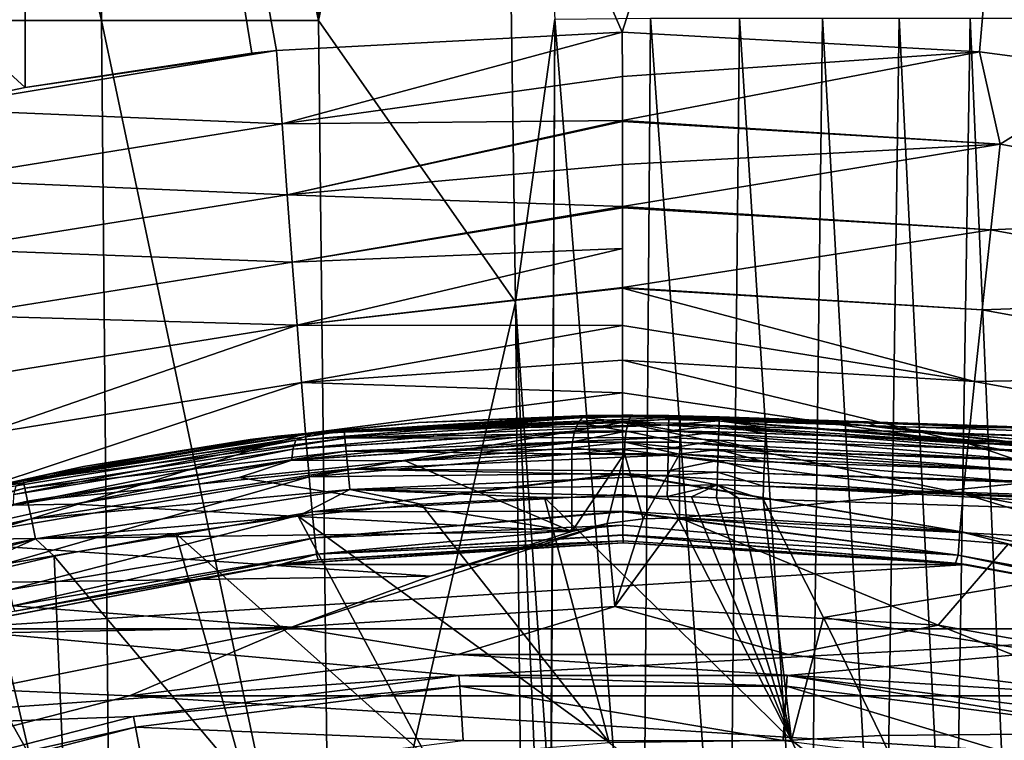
# Model space of a CAD drawing. Header units: metres. Extents: x -59 to 113, y -107 to 107.
# Tile 101 of 192: x -4.73 to 2.99, y 19.95 to 25.6. Entities that reach past the tile are written whole.
import ezdxf

# ---------------------------------------------------------------- set-up
doc = ezdxf.new("R2010")
doc.units = ezdxf.units.M
doc.layers.add('solid_20_382_333_XXX', color=7, linetype='CONTINUOUS')

msp = doc.modelspace()

# ---------------------------------------------------------------- linework, layer by layer
at = {"layer": 'solid_20_382_333_XXX'}
for points in [[(-0.006124, 25.504524, -23.097733), (3.885419, 37.783215, -23.08301), (-4.679873, 36.222816, -23.078236)], [(-0.006124, 25.504524, -23.097733), (2.795338, 25.351046, -23.102528), (3.885419, 37.783215, -23.08301)], [(2.795338, 25.351046, -23.102528), (3.885158, 25.207623, -23.105017), (3.885419, 37.783215, -23.08301)], [(-4.689609, 25.069769, -23.094534), (-4.679873, 36.222816, -23.078236), (-13.61992, 33.223408, -23.091557)], [(-2.913633, 25.339624, -23.09507), (-4.679873, 36.222816, -23.078236), (-4.689609, 25.069769, -23.094534)], [(-2.718215, 25.361317, -23.095179), (-0.006124, 25.504524, -23.097733), (-4.679873, 36.222816, -23.078236)], [(-2.913633, 25.339624, -23.09507), (-2.718215, 25.361317, -23.095179), (-4.679873, 36.222816, -23.078236)], [(-6.054699, 34.1292, -61.37952), (-4.19104, 34.1292, -61.375511), (-4.090511, 25.596918, -61.538254)], [(-5.993107, 25.596918, -61.541092), (-6.054699, 34.1292, -61.37952), (-4.090511, 25.596918, -61.538254)], [(-4.19104, 34.1292, -61.375511), (-2.509917, 34.1292, -61.360817), (-2.388498, 25.596918, -61.526466)], [(-4.090511, 25.596918, -61.538254), (-4.19104, 34.1292, -61.375511), (-2.388498, 25.596918, -61.526466)], [(-2.388498, 25.596918, -61.526466), (-2.509917, 34.1292, -61.360817), (-0.971722, 32.234119, -61.370289)], [(-5.493657, 24.904581, -23.094545), (-4.689609, 25.069769, -23.094534), (-13.61992, 33.223408, -23.091557)], [(-2.388498, 25.596918, -61.526466), (-0.971722, 32.234119, -61.370289), (-0.844589, 23.385988, -61.535786)], [(-0.534633, 25.6078, -61.488899), (-0.844589, 23.385988, -61.535786), (-0.971722, 32.234119, -61.370289)], [(-5.993107, 25.596918, -61.541092), (-4.090511, 25.596918, -61.538254), (-4.012075, 17.064625, -61.655029)], [(-5.94505, 17.064625, -61.656952), (-5.993107, 25.596918, -61.541092), (-4.012075, 17.064625, -61.655029)], [(-4.090511, 25.596918, -61.538254), (-2.388498, 25.596918, -61.526466), (-2.293761, 17.064625, -61.645512)], [(-4.012075, 17.064625, -61.655029), (-4.090511, 25.596918, -61.538254), (-2.293761, 17.064625, -61.645512)], [(-2.293761, 17.064625, -61.645512), (-2.388498, 25.596918, -61.526466), (-0.844589, 23.385988, -61.535786)], [(-0.534633, 25.6078, -61.488899), (-0.564685, 19.311172, -61.588657), (-0.844589, 23.385988, -61.535786)], [(-0.534633, 25.6078, -61.488899), (-0.579632, 17.052776, -61.617783), (-0.564685, 19.311172, -61.588657)], [(0.148682, 17.073263, -61.593544), (-0.579632, 17.052776, -61.617783), (-0.534633, 25.6078, -61.488899)], [(0.148682, 17.073263, -61.593544), (-0.534633, 25.6078, -61.488899), (0.215782, 25.614161, -61.458061)], [(0.826989, 17.073263, -61.559593), (0.148682, 17.073263, -61.593544), (0.215782, 25.614161, -61.458061)], [(0.826989, 17.073263, -61.559593), (0.215782, 25.614161, -61.458061), (0.914446, 25.614161, -61.415173)], [(1.457936, 17.073263, -61.513447), (0.826989, 17.073263, -61.559593), (0.914446, 25.614161, -61.415173)], [(1.457936, 17.073263, -61.513447), (0.914446, 25.614161, -61.415173), (1.56368, 25.614161, -61.357559)], [(2.043832, 17.073263, -61.452869), (1.457936, 17.073263, -61.513447), (1.56368, 25.614161, -61.357559)], [(2.043832, 17.073263, -61.452869), (1.56368, 25.614161, -61.357559), (2.165727, 25.614161, -61.282665)], [(2.586979, 17.073263, -61.375618), (2.043832, 17.073263, -61.452869), (2.165727, 25.614161, -61.282665)], [(2.586979, 17.073263, -61.375618), (2.165727, 25.614161, -61.282665), (2.722809, 25.614161, -61.187805)], [(3.089518, 17.073263, -61.278923), (2.586979, 17.073263, -61.375618), (2.722809, 25.614161, -61.187805)], [(3.089518, 17.073263, -61.278923), (2.722809, 25.614161, -61.187805), (3.237023, 25.614161, -61.069542)], [(-2.675558, 24.784817, -23.048542), (-0.006124, 25.504524, -23.097733), (-2.718215, 25.361317, -23.095179)], [(-2.675558, 24.784817, -23.048542), (-0.005861, 25.157211, -23.082867), (-0.006124, 25.504524, -23.097733)], [(-0.005861, 25.157211, -23.082867), (2.795338, 25.351046, -23.102528), (-0.006124, 25.504524, -23.097733)], [(-2.718215, 25.361317, -23.095179), (-4.689609, 25.069769, -23.094534), (-5.493657, 24.904581, -23.094545)], [(-2.675558, 24.784817, -23.048542), (-2.718215, 25.361317, -23.095179), (-5.493657, 24.904581, -23.094545)], [(-2.913633, 25.339624, -23.09507), (-4.689609, 25.069769, -23.094534), (-2.718215, 25.361317, -23.095179)], [(-0.005861, 25.157211, -23.082867), (-0.00562, 24.811142, -23.03784), (2.795338, 25.351046, -23.102528)], [(-0.00562, 24.811142, -23.03784), (2.959443, 24.625793, -23.040888), (2.795338, 25.351046, -23.102528)], [(2.959443, 24.625793, -23.040888), (3.885158, 25.207623, -23.105017), (2.795338, 25.351046, -23.102528)], [(2.959443, 24.625793, -23.040888), (5.908751, 24.089352, -23.048618), (3.885158, 25.207623, -23.105017)], [(-2.675558, 24.784817, -23.048542), (-0.00562, 24.811142, -23.03784), (-0.005861, 25.157211, -23.082867)], [(-5.39916, 24.34726, -23.04464), (-2.675558, 24.784817, -23.048542), (-5.493657, 24.904581, -23.094545)], [(-2.675558, 24.784817, -23.048542), (-2.634527, 24.228567, -22.923923), (-0.00562, 24.811142, -23.03784)], [(-2.634527, 24.228567, -22.923923), (-0.005614, 24.802689, -23.036352), (-0.00562, 24.811142, -23.03784)], [(-2.634527, 24.228567, -22.923923), (-0.005388, 24.465597, -22.961456), (-0.005614, 24.802689, -23.036352)], [(-0.00562, 24.811142, -23.03784), (-0.005614, 24.802689, -23.036352), (2.959443, 24.625793, -23.040888)], [(-0.005388, 24.465597, -22.961456), (2.959443, 24.625793, -23.040888), (-0.005614, 24.802689, -23.036352)], [(-5.39916, 24.34726, -23.04464), (-2.634527, 24.228567, -22.923923), (-2.675558, 24.784817, -23.048542)], [(-0.005388, 24.465597, -22.961456), (-0.005164, 24.13628, -22.857571), (2.959443, 24.625793, -23.040888)], [(-0.005164, 24.13628, -22.857571), (2.88506, 23.953459, -22.857639), (2.959443, 24.625793, -23.040888)], [(2.88506, 23.953459, -22.857639), (5.908751, 24.089352, -23.048618), (2.959443, 24.625793, -23.040888)], [(-2.634527, 24.228567, -22.923923), (-0.005164, 24.13628, -22.857571), (-0.005388, 24.465597, -22.961456)], [(-5.39916, 24.34726, -23.04464), (-5.306283, 23.80349, -22.922575), (-2.634527, 24.228567, -22.923923)], [(-5.306283, 23.80349, -22.922575), (-2.594856, 23.700205, -22.72533), (-2.634527, 24.228567, -22.923923)], [(-2.634527, 24.228567, -22.923923), (-2.594856, 23.700205, -22.72533), (-0.005164, 24.13628, -22.857571)], [(-2.594856, 23.700205, -22.72533), (-0.005157, 24.125824, -22.853748), (-0.005164, 24.13628, -22.857571)], [(-2.594856, 23.700205, -22.72533), (-0.004924, 23.80821, -22.721285), (-0.005157, 24.125824, -22.853748)], [(-0.005164, 24.13628, -22.857571), (-0.005157, 24.125824, -22.853748), (2.88506, 23.953459, -22.857639)], [(-0.004673, 23.502363, -22.56144), (2.88506, 23.953459, -22.857639), (-0.005157, 24.125824, -22.853748)], [(-0.004924, 23.80821, -22.721285), (-0.004673, 23.502363, -22.56144), (-0.005157, 24.125824, -22.853748)], [(2.88506, 23.953459, -22.857639), (5.754511, 23.430979, -22.865164), (5.908751, 24.089352, -23.048618)], [(-0.004673, 23.502363, -22.56144), (2.817124, 23.327629, -22.56312), (2.88506, 23.953459, -22.857639)], [(2.817124, 23.327629, -22.56312), (5.754511, 23.430979, -22.865164), (2.88506, 23.953459, -22.857639)], [(-5.306283, 23.80349, -22.922575), (-5.2147, 23.282703, -22.729418), (-2.594856, 23.700205, -22.72533)], [(-2.594856, 23.700205, -22.72533), (-2.557159, 23.207306, -22.456768), (-0.004924, 23.80821, -22.721285)], [(-2.557159, 23.207306, -22.456768), (-0.004673, 23.502363, -22.56144), (-0.004924, 23.80821, -22.721285)], [(-5.2147, 23.282703, -22.729418), (-2.557159, 23.207306, -22.456768), (-2.594856, 23.700205, -22.72533)], [(-2.557159, 23.207306, -22.456768), (-0.004667, 23.496553, -22.558069), (-0.004673, 23.502363, -22.56144)], [(-2.557159, 23.207306, -22.456768), (-0.004388, 23.204346, -22.370882), (-0.004667, 23.496553, -22.558069)], [(-0.004673, 23.502363, -22.56144), (-0.004667, 23.496553, -22.558069), (2.817124, 23.327629, -22.56312)], [(2.757377, 22.764013, -22.167198), (2.817124, 23.327629, -22.56312), (-0.004667, 23.496553, -22.558069)], [(-0.004388, 23.204346, -22.370882), (2.757377, 22.764013, -22.167198), (-0.004667, 23.496553, -22.558069)], [(2.817124, 23.327629, -22.56312), (5.612467, 22.817968, -22.570528), (5.754511, 23.430979, -22.865164)], [(-2.293761, 17.064625, -61.645512), (-0.844589, 23.385988, -61.535786), (-0.749808, 14.537844, -61.649658)], [(-0.579632, 17.052776, -61.617783), (-0.749808, 14.537844, -61.649658), (-0.844589, 23.385988, -61.535786)], [(-0.564685, 19.311172, -61.588657), (-0.579632, 17.052776, -61.617783), (-0.844589, 23.385988, -61.535786)], [(2.757377, 22.764013, -22.167198), (5.612467, 22.817968, -22.570528), (2.817124, 23.327629, -22.56312)], [(-5.2147, 23.282703, -22.729418), (-5.126668, 22.793747, -22.46624), (-2.557159, 23.207306, -22.456768)], [(-5.126668, 22.793747, -22.46624), (-5.044452, 22.345484, -22.134493), (-2.557159, 23.207306, -22.456768)], [(-5.044452, 22.345484, -22.134493), (-2.522057, 22.757456, -22.122404), (-2.557159, 23.207306, -22.456768)], [(-2.557159, 23.207306, -22.456768), (-2.522057, 22.757456, -22.122404), (-0.004388, 23.204346, -22.370882)], [(-2.522057, 22.757456, -22.122404), (-0.00408, 22.931005, -22.160555), (-0.004388, 23.204346, -22.370882)], [(-0.004388, 23.204346, -22.370882), (-0.00408, 22.931005, -22.160555), (2.757377, 22.764013, -22.167198)], [(-2.522057, 22.757456, -22.122404), (-0.003744, 22.676476, -21.927448), (-0.00408, 22.931005, -22.160555)], [(2.707492, 22.278214, -21.679853), (2.757377, 22.764013, -22.167198), (-0.00408, 22.931005, -22.160555)], [(-0.003744, 22.676476, -21.927448), (2.707492, 22.278214, -21.679853), (-0.00408, 22.931005, -22.160555)], [(2.757377, 22.764013, -22.167198), (5.486201, 22.265699, -22.174566), (5.612467, 22.817968, -22.570528)], [(-5.044452, 22.345484, -22.134493), (-4.970422, 21.946953, -21.739552), (-2.522057, 22.757456, -22.122404)], [(-4.970422, 21.946953, -21.739552), (-2.490198, 22.358332, -21.727995), (-2.522057, 22.757456, -22.122404)], [(-2.522057, 22.757456, -22.122404), (-2.490198, 22.358332, -21.727995), (-0.003744, 22.676476, -21.927448)], [(2.707492, 22.278214, -21.679853), (5.486201, 22.265699, -22.174566), (2.757377, 22.764013, -22.167198)], [(-2.490198, 22.358332, -21.727995), (-0.003386, 22.442812, -21.673443), (-0.003744, 22.676476, -21.927448)], [(-0.003744, 22.676476, -21.927448), (-0.003386, 22.442812, -21.673443), (2.707492, 22.278214, -21.679853)], [(-1.605601, 22.442638, 5.069663), (-2.7112, 22.336056, 30.393312), (0, 22.5, 30.397898)], [(-2.18731, 22.378708, 30.536478), (0, 22.5, 30.397898), (-2.7112, 22.336056, 30.393312)], [(-2.566628, 22.304379, 5.33454), (-0.315792, 22.484623, 4.379539), (-0.317674, 22.483181, 4.375464)], [(-2.423868, 22.359089, 5.36265), (-0.315792, 22.484623, 4.379539), (-2.566628, 22.304379, 5.33454)], [(-2.566628, 22.304379, 5.33454), (-0.317674, 22.483181, 4.375464), (-0.3516, 22.441776, 4.30161)], [(-2.423868, 22.359089, 5.36265), (-0.278779, 22.498272, 4.459277), (-0.2985, 22.494358, 4.416881)], [(-2.423868, 22.359089, 5.36265), (-1.605601, 22.442638, 5.069663), (-0.278779, 22.498272, 4.459277)], [(-2.423868, 22.359089, 5.36265), (-0.2985, 22.494358, 4.416881), (-0.315792, 22.484623, 4.379539)], [(-2.18731, 22.378708, 30.536478), (0.358425, 22.483322, 30.538372), (0, 22.5, 30.397898)], [(0.358005, 22.467249, 30.602358), (0.358425, 22.483322, 30.538372), (-2.18731, 22.378708, 30.536478)], [(-1.605601, 22.442638, 5.069663), (0, 22.5, 30.397898), (-0.278779, 22.498272, 4.459277)], [(0.038648, 22.444105, 4.170012), (-0.3516, 22.441776, 4.30161), (-0.317674, 22.483181, 4.375464)], [(0.057448, 22.486685, 4.254189), (-0.317674, 22.483181, 4.375464), (-0.315792, 22.484623, 4.379539)], [(0.057448, 22.486685, 4.254189), (0.038648, 22.444105, 4.170012), (-0.317674, 22.483181, 4.375464)], [(0.057448, 22.486685, 4.254189), (-0.315792, 22.484623, 4.379539), (-0.2985, 22.494358, 4.416881)], [(-0.2985, 22.494358, 4.416881), (-0.278779, 22.498272, 4.459277), (-0.141623, 22.499554, 4.403148)], [(0.057448, 22.486685, 4.254189), (-0.2985, 22.494358, 4.416881), (-0.141623, 22.499554, 4.403148)], [(-0.278779, 22.498272, 4.459277), (0, 22.5, 30.397898), (-0.141623, 22.499554, 4.403148)], [(-0.141623, 22.499554, 4.403148), (0, 22.5, 17.378027), (0, 22.5, 4.358839)], [(0.057448, 22.486685, 4.254189), (-0.141623, 22.499554, 4.403148), (0, 22.5, 4.358839)], [(-0.141623, 22.499554, 4.403148), (0, 22.5, 30.397898), (0, 22.5, 17.378027)], [(0.184615, 22.499243, 30.397831), (0.076457, 22.49987, 4.340293), (0, 22.5, 4.358839)], [(0.057448, 22.486685, 4.254189), (0, 22.5, 4.358839), (0.076457, 22.49987, 4.340293)], [(0, 22.5, 17.378027), (0.184615, 22.499243, 30.397831), (0, 22.5, 4.358839)], [(0, 22.5, 17.378027), (0, 22.5, 30.397898), (0.184615, 22.499243, 30.397831)], [(0.358425, 22.483322, 30.538372), (0.184615, 22.499243, 30.397831), (0, 22.5, 30.397898)], [(0.449088, 22.480831, 4.207295), (0.038648, 22.444105, 4.170012), (0.057448, 22.486685, 4.254189)], [(0.449088, 22.480831, 4.207295), (0.448236, 22.438173, 4.123588), (0.038648, 22.444105, 4.170012)], [(0.449307, 22.491827, 4.253115), (0.057448, 22.486685, 4.254189), (0.076457, 22.49987, 4.340293)], [(0.449307, 22.491827, 4.253115), (0.449088, 22.480831, 4.207295), (0.057448, 22.486685, 4.254189)], [(0.184615, 22.499243, 30.397831), (0.222773, 22.498898, 4.314768), (0.076457, 22.49987, 4.340293)], [(0.449307, 22.491827, 4.253115), (0.076457, 22.49987, 4.340293), (0.222773, 22.498898, 4.314768)], [(0.184615, 22.499243, 30.397831), (0.359003, 22.497135, 30.399038), (0.222773, 22.498898, 4.314768)], [(0.358425, 22.483322, 30.538372), (0.359003, 22.497135, 30.399038), (0.184615, 22.499243, 30.397831)], [(0.359003, 22.497135, 30.399038), (0.44944, 22.49551, 4.3), (0.222773, 22.498898, 4.314768)], [(0.449307, 22.491827, 4.253115), (0.222773, 22.498898, 4.314768), (0.44944, 22.49551, 4.3)], [(0.755741, 22.479706, 30.503687), (0.358425, 22.483322, 30.538372), (0.358005, 22.467249, 30.602358)], [(0.754754, 22.457056, 30.60446), (0.755741, 22.479706, 30.503687), (0.358005, 22.467249, 30.602358)], [(0.358425, 22.483322, 30.538372), (0.548574, 22.493311, 30.400288), (0.359003, 22.497135, 30.399038)], [(0.358425, 22.483322, 30.538372), (0.755725, 22.487305, 30.401114), (0.548574, 22.493311, 30.400288)], [(0.755741, 22.479706, 30.503687), (0.755725, 22.487305, 30.401114), (0.358425, 22.483322, 30.538372)], [(0.359003, 22.497135, 30.399038), (0.548574, 22.493311, 30.400288), (0.44944, 22.49551, 4.3)], [(3.227588, 22.252464, 4.207295), (0.448236, 22.438173, 4.123588), (0.449088, 22.480831, 4.207295)], [(0.449307, 22.491827, 4.253115), (1.843093, 22.424383, 4.3), (0.449088, 22.480831, 4.207295)], [(0.449088, 22.480831, 4.207295), (1.843093, 22.424383, 4.3), (3.229696, 22.266994, 4.3)], [(3.227588, 22.252464, 4.207295), (0.449088, 22.480831, 4.207295), (3.229696, 22.266994, 4.3)], [(0.449307, 22.491827, 4.253115), (0.44944, 22.49551, 4.3), (1.843093, 22.424383, 4.3)], [(1.5703, 22.445137, 28.036133), (1.843093, 22.424383, 4.3), (0.44944, 22.49551, 4.3)], [(1.165269, 22.469805, 28.342669), (1.5703, 22.445137, 28.036133), (0.44944, 22.49551, 4.3)], [(0.755725, 22.487305, 28.670544), (1.165269, 22.469805, 28.342669), (0.44944, 22.49551, 4.3)], [(0.548574, 22.493311, 30.400288), (0.755725, 22.487305, 28.670544), (0.44944, 22.49551, 4.3)], [(0.548574, 22.493311, 30.400288), (0.755725, 22.487305, 30.401114), (0.755725, 22.487305, 28.670544)], [(1.119171, 22.444893, 30.604797), (0.755741, 22.479706, 30.503687), (0.754754, 22.457056, 30.60446)], [(1.316835, 22.468065, 28.648289), (1.165269, 22.469805, 28.342669), (0.755725, 22.487305, 28.670544)], [(0.755725, 22.487305, 30.401114), (0.756375, 22.487284, 29.535128), (0.755725, 22.487305, 28.670544)], [(0.938071, 22.481173, 30.401173), (0.755725, 22.487305, 28.670544), (0.756375, 22.487284, 29.535128)], [(1.120369, 22.47504, 30.401352), (0.755725, 22.487305, 28.670544), (0.938071, 22.481173, 30.401173)], [(30.303946, 21.493526, 28.656284), (0.755725, 22.487305, 28.670544), (1.120369, 22.47504, 30.401352)], [(1.316835, 22.468065, 28.648289), (0.755725, 22.487305, 28.670544), (30.303946, 21.493526, 28.656284)], [(0.938071, 22.481173, 30.401173), (0.756375, 22.487284, 29.535128), (0.755725, 22.487305, 30.401114)], [(0.938071, 22.481173, 30.401173), (0.755725, 22.487305, 30.401114), (0.755741, 22.479706, 30.503687)], [(1.120028, 22.46748, 30.504156), (0.938071, 22.481173, 30.401173), (0.755741, 22.479706, 30.503687)], [(1.119171, 22.444893, 30.604797), (1.120028, 22.46748, 30.504156), (0.755741, 22.479706, 30.503687)], [(1.120028, 22.46748, 30.504156), (1.120369, 22.47504, 30.401352), (0.938071, 22.481173, 30.401173)], [(-1.605601, 22.442638, 5.069663), (-2.925506, 22.308998, 5.676956), (-2.7112, 22.336056, 30.393312)], [(-2.423868, 22.359089, 5.36265), (-2.925506, 22.308998, 5.676956), (-1.605601, 22.442638, 5.069663)], [(-2.589571, 22.23489, 5.268651), (-0.3516, 22.441776, 4.30161), (-0.352396, 22.440386, 4.299867)], [(-2.589571, 22.23489, 5.268651), (-2.566628, 22.304379, 5.33454), (-0.3516, 22.441776, 4.30161)], [(-2.589571, 22.23489, 5.268651), (-0.352396, 22.440386, 4.299867), (-0.379552, 22.374201, 4.239871)], [(-2.490198, 22.358332, -21.727995), (-2.462225, 22.017588, -21.280243), (-0.003386, 22.442812, -21.673443)], [(-2.462225, 22.017588, -21.280243), (-0.00301, 22.231888, -21.400583), (-0.003386, 22.442812, -21.673443)], [(0.358005, 22.467249, 30.602358), (-2.18731, 22.378708, 30.536478), (0.357083, 22.426231, 30.706987)], [(0.357083, 22.426231, 30.706987), (-2.18731, 22.378708, 30.536478), (-2.181983, 22.320557, 30.705458)], [(0.357083, 22.426231, 30.706987), (-2.181983, 22.320557, 30.705458), (0.356121, 22.37907, 30.789047)], [(0.023301, 22.374283, 4.101837), (-0.379552, 22.374201, 4.239871), (-0.352396, 22.440386, 4.299867)], [(0.038648, 22.444105, 4.170012), (-0.352396, 22.440386, 4.299867), (-0.3516, 22.441776, 4.30161)], [(0.038648, 22.444105, 4.170012), (0.023301, 22.374283, 4.101837), (-0.352396, 22.440386, 4.299867)], [(2.668769, 21.883018, -21.113907), (2.707492, 22.278214, -21.679853), (-0.003386, 22.442812, -21.673443)], [(-0.00301, 22.231888, -21.400583), (2.668769, 21.883018, -21.113907), (-0.003386, 22.442812, -21.673443)], [(0.446908, 22.371719, 4.057184), (0.023301, 22.374283, 4.101837), (0.038648, 22.444105, 4.170012)], [(0.448236, 22.438173, 4.123588), (0.446908, 22.371719, 4.057184), (0.038648, 22.444105, 4.170012)], [(0.753279, 22.41983, 30.7008), (0.357083, 22.426231, 30.706987), (0.356121, 22.37907, 30.789047)], [(0.751354, 22.368864, 30.790577), (0.753279, 22.41983, 30.7008), (0.356121, 22.37907, 30.789047)], [(0.754754, 22.457056, 30.60446), (0.358005, 22.467249, 30.602358), (0.357083, 22.426231, 30.706987)], [(0.753279, 22.41983, 30.7008), (0.754754, 22.457056, 30.60446), (0.357083, 22.426231, 30.706987)], [(3.221463, 22.210238, 4.123588), (0.446908, 22.371719, 4.057184), (0.448236, 22.438173, 4.123588)], [(3.221463, 22.210238, 4.123588), (0.448236, 22.438173, 4.123588), (3.227588, 22.252464, 4.207295)], [(1.116005, 22.356949, 30.790701), (0.753279, 22.41983, 30.7008), (0.751354, 22.368864, 30.790577)], [(1.11782, 22.407772, 30.701019), (0.754754, 22.457056, 30.60446), (0.753279, 22.41983, 30.7008)], [(1.116005, 22.356949, 30.790701), (1.11782, 22.407772, 30.701019), (0.753279, 22.41983, 30.7008)], [(1.11782, 22.407772, 30.701019), (1.119171, 22.444893, 30.604797), (0.754754, 22.457056, 30.60446)], [(30.488375, 21.410219, 30.734554), (1.11782, 22.407772, 30.701019), (1.116005, 22.356949, 30.790701)], [(30.490343, 21.46888, 30.574562), (1.119171, 22.444893, 30.604797), (1.11782, 22.407772, 30.701019)], [(30.490343, 21.46888, 30.574562), (1.11782, 22.407772, 30.701019), (30.488375, 21.410219, 30.734554)], [(30.490343, 21.46888, 30.574562), (1.120028, 22.46748, 30.504156), (1.119171, 22.444893, 30.604797)], [(30.49139, 21.487221, 30.415442), (1.120369, 22.47504, 30.401352), (1.120028, 22.46748, 30.504156)], [(30.490343, 21.46888, 30.574562), (30.49139, 21.487221, 30.415442), (1.120028, 22.46748, 30.504156)], [(30.49139, 21.487221, 30.415442), (30.303946, 21.493526, 28.656284), (1.120369, 22.47504, 30.401352)], [(1.316835, 22.468065, 28.648289), (1.5703, 22.445137, 28.036133), (1.165269, 22.469805, 28.342669)], [(1.732189, 22.440252, 28.335783), (1.5703, 22.445137, 28.036133), (1.316835, 22.468065, 28.648289)], [(1.316835, 22.468065, 28.648289), (30.303946, 21.493526, 28.656284), (30.307268, 21.475008, 28.497025)], [(1.316835, 22.468065, 28.648289), (30.307268, 21.475008, 28.497025), (1.898978, 22.447359, 28.623594)], [(1.732189, 22.440252, 28.335783), (1.316835, 22.468065, 28.648289), (1.898978, 22.447359, 28.623594)], [(1.898978, 22.447359, 28.623594), (2.006575, 22.410347, 27.72542), (1.5703, 22.445137, 28.036133)], [(1.732189, 22.440252, 28.335783), (1.898978, 22.447359, 28.623594), (1.5703, 22.445137, 28.036133)], [(1.5703, 22.445137, 28.036133), (2.006575, 22.410347, 27.72542), (1.843093, 22.424383, 4.3)], [(3.084427, 22.287582, 27.034426), (3.229696, 22.266994, 4.3), (1.843093, 22.424383, 4.3)], [(2.308746, 22.381235, 27.521294), (3.084427, 22.287582, 27.034426), (1.843093, 22.424383, 4.3)], [(2.006575, 22.410347, 27.72542), (2.308746, 22.381235, 27.521294), (1.843093, 22.424383, 4.3)], [(3.095619, 22.401501, 28.568605), (2.006575, 22.410347, 27.72542), (1.898978, 22.447359, 28.623594)], [(30.307268, 21.475008, 28.497025), (3.095619, 22.401501, 28.568605), (1.898978, 22.447359, 28.623594)], [(3.260602, 22.29628, 27.73667), (2.308746, 22.381235, 27.521294), (2.006575, 22.410347, 27.72542)], [(3.260602, 22.29628, 27.73667), (2.006575, 22.410347, 27.72542), (3.095619, 22.401501, 28.568605)], [(-4.233015, 22.098227, 6.278555), (-5.383159, 21.846546, 30.389524), (-2.7112, 22.336056, 30.393312)], [(-4.705002, 21.986641, 30.536455), (-2.7112, 22.336056, 30.393312), (-5.383159, 21.846546, 30.389524)], [(-4.970422, 21.946953, -21.739552), (-4.906919, 21.607155, -21.289108), (-2.490198, 22.358332, -21.727995)], [(-4.906919, 21.607155, -21.289108), (-2.462225, 22.017588, -21.280243), (-2.490198, 22.358332, -21.727995)], [(-4.705002, 21.986641, 30.536455), (-2.18731, 22.378708, 30.536478), (-2.7112, 22.336056, 30.393312)], [(-2.181983, 22.320557, 30.705458), (-2.18731, 22.378708, 30.536478), (-4.705002, 21.986641, 30.536455)], [(-4.515165, 22.035078, 6.337839), (-2.925506, 22.308998, 5.676956), (-2.423868, 22.359089, 5.36265)], [(-4.515165, 22.035078, 6.337839), (-2.423868, 22.359089, 5.36265), (-2.566628, 22.304379, 5.33454)], [(-2.925506, 22.308998, 5.676956), (-4.233015, 22.098227, 6.278555), (-2.7112, 22.336056, 30.393312)], [(-2.599577, 22.149269, 5.226636), (-0.380193, 22.372015, 4.238439), (-0.396614, 22.290771, 4.201065)], [(-2.599577, 22.149269, 5.226636), (-2.589571, 22.23489, 5.268651), (-0.380193, 22.372015, 4.238439)], [(-2.589571, 22.23489, 5.268651), (-0.379552, 22.374201, 4.239871), (-0.380193, 22.372015, 4.238439)], [(-2.181983, 22.320557, 30.705458), (0.35507, 22.324591, 30.860216), (0.356121, 22.37907, 30.789047)], [(-2.181983, 22.320557, 30.705458), (-2.17224, 22.217566, 30.858862), (0.35507, 22.324591, 30.860216)], [(0.35507, 22.324591, 30.860216), (-2.17224, 22.217566, 30.858862), (0.35352, 22.240501, 30.941694)], [(0.023301, 22.374283, 4.101837), (-0.396614, 22.290771, 4.201065), (-0.380193, 22.372015, 4.238439)], [(0.023301, 22.374283, 4.101837), (0.013791, 22.288059, 4.060255), (-0.396614, 22.290771, 4.201065)], [(0.023301, 22.374283, 4.101837), (-0.380193, 22.372015, 4.238439), (-0.379552, 22.374201, 4.239871)], [(0.445235, 22.287989, 4.014596), (0.013791, 22.288059, 4.060255), (0.023301, 22.374283, 4.101837)], [(0.446908, 22.371719, 4.057184), (0.445235, 22.287989, 4.014596), (0.023301, 22.374283, 4.101837)], [(0.749026, 22.305271, 30.871853), (0.35507, 22.324591, 30.860216), (0.35352, 22.240501, 30.941694)], [(0.751354, 22.368864, 30.790577), (0.356121, 22.37907, 30.789047), (0.35507, 22.324591, 30.860216)], [(0.749026, 22.305271, 30.871853), (0.751354, 22.368864, 30.790577), (0.35507, 22.324591, 30.860216)], [(3.211923, 22.144461, 4.057184), (0.445235, 22.287989, 4.014596), (0.446908, 22.371719, 4.057184)], [(3.221463, 22.210238, 4.123588), (3.211923, 22.144461, 4.057184), (0.446908, 22.371719, 4.057184)], [(1.113765, 22.293537, 30.871912), (0.751354, 22.368864, 30.790577), (0.749026, 22.305271, 30.871853)], [(1.113765, 22.293537, 30.871912), (1.116005, 22.356949, 30.790701), (0.751354, 22.368864, 30.790577)], [(30.485037, 21.310884, 30.879911), (1.116005, 22.356949, 30.790701), (1.113765, 22.293537, 30.871912)], [(30.488375, 21.410219, 30.734554), (1.116005, 22.356949, 30.790701), (30.485037, 21.310884, 30.879911)], [(3.260602, 22.29628, 27.73667), (3.084427, 22.287582, 27.034426), (2.308746, 22.381235, 27.521294)], [(-4.779341, 21.87892, 6.289758), (-4.76206, 21.947487, 6.358287), (-2.566628, 22.304379, 5.33454)], [(-2.589571, 22.23489, 5.268651), (-4.779341, 21.87892, 6.289758), (-2.566628, 22.304379, 5.33454)], [(-4.515165, 22.035078, 6.337839), (-2.566628, 22.304379, 5.33454), (-4.76206, 21.947487, 6.358287)], [(-2.181983, 22.320557, 30.705458), (-4.705002, 21.986641, 30.536455), (-4.69282, 21.928377, 30.705036)], [(-2.181983, 22.320557, 30.705458), (-4.69282, 21.928377, 30.705036), (-2.17224, 22.217566, 30.858862)], [(-4.515165, 22.035078, 6.337839), (-4.233015, 22.098227, 6.278555), (-2.925506, 22.308998, 5.676956)], [(-2.599577, 22.149269, 5.226636), (-0.396614, 22.290771, 4.201065), (-0.397199, 22.286007, 4.199682)], [(-2.599577, 22.149269, 5.226636), (-0.397199, 22.286007, 4.199682), (-1.709591, 22.143463, 4.797195)], [(-1.709591, 22.143463, 4.797195), (-0.397199, 22.286007, 4.199682), (-0.400773, 22.245068, 4.190931)], [(0.013791, 22.288059, 4.060255), (-0.400773, 22.245068, 4.190931), (-0.397199, 22.286007, 4.199682)], [(0.013791, 22.288059, 4.060255), (0.010638, 22.199871, 4.047379), (-0.400773, 22.245068, 4.190931)], [(0.013791, 22.288059, 4.060255), (-0.397199, 22.286007, 4.199682), (-0.396614, 22.290771, 4.201065)], [(0.443389, 22.195572, 4), (0.010638, 22.199871, 4.047379), (0.013791, 22.288059, 4.060255)], [(0.444326, 22.242451, 4.003687), (0.443389, 22.195572, 4), (0.013791, 22.288059, 4.060255)], [(0.445235, 22.287989, 4.014596), (0.444326, 22.242451, 4.003687), (0.013791, 22.288059, 4.060255)], [(0.746347, 22.230415, 30.942892), (0.749026, 22.305271, 30.871853), (0.35352, 22.240501, 30.941694)], [(3.199902, 22.061581, 4.014596), (0.444326, 22.242451, 4.003687), (0.445235, 22.287989, 4.014596)], [(3.211923, 22.144461, 4.057184), (3.199902, 22.061581, 4.014596), (0.445235, 22.287989, 4.014596)], [(1.111149, 22.218895, 30.942926), (0.749026, 22.305271, 30.871853), (0.746347, 22.230415, 30.942892)], [(1.111149, 22.218895, 30.942926), (1.113765, 22.293537, 30.871912), (0.749026, 22.305271, 30.871853)], [(30.485037, 21.310884, 30.879911), (1.113765, 22.293537, 30.871912), (1.111149, 22.218895, 30.942926)], [(2.668769, 21.883018, -21.113907), (5.294341, 21.401737, -21.12142), (2.707492, 22.278214, -21.679853)], [(2.707492, 22.278214, -21.679853), (5.379225, 21.789444, -21.687262), (5.486201, 22.265699, -22.174566)], [(5.294341, 21.401737, -21.12142), (5.379225, 21.789444, -21.687262), (2.707492, 22.278214, -21.679853)], [(-4.782369, 21.794434, 6.244489), (-4.779341, 21.87892, 6.289758), (-2.589571, 22.23489, 5.268651)], [(-2.599577, 22.149269, 5.226636), (-4.782369, 21.794434, 6.244489), (-2.589571, 22.23489, 5.268651)], [(-4.69282, 21.928377, 30.705036), (-4.671206, 21.826166, 30.857738), (-2.17224, 22.217566, 30.858862)], [(-2.17224, 22.217566, 30.858862), (-4.671206, 21.826166, 30.857738), (-2.158873, 22.07818, 30.979797)], [(-2.462225, 22.017588, -21.280243), (-0.002617, 22.044054, -21.108795), (-0.00301, 22.231888, -21.400583)], [(-2.17224, 22.217566, 30.858862), (0.352555, 22.18646, 30.981747), (0.35352, 22.240501, 30.941694)], [(-2.17224, 22.217566, 30.858862), (-2.158873, 22.07818, 30.979797), (0.352555, 22.18646, 30.981747)], [(0.352555, 22.18646, 30.981747), (-2.158873, 22.07818, 30.979797), (0.35042, 22.063133, 31.047485)], [(-1.709591, 22.143463, 4.797195), (-0.400773, 22.245068, 4.190931), (-0.401847, 22.198284, 4.187385)], [(-1.709591, 22.143463, 4.797195), (-0.401847, 22.198284, 4.187385), (-0.401847, 21.588074, 4.187385)], [(0.010638, 22.199871, 4.047379), (-0.401847, 22.198284, 4.187385), (-0.400773, 22.245068, 4.190931)], [(-0.401847, 21.588074, 4.187385), (-0.401847, 22.198284, 4.187385), (0.010638, 22.199871, 4.047379)], [(-0.125174, 21.651997, 4.082519), (-0.401847, 21.588074, 4.187385), (0.010638, 22.199871, 4.047379)], [(0.157596, 21.687578, 4.020525), (-0.125174, 21.651997, 4.082519), (0.010638, 22.199871, 4.047379)], [(-0.00301, 22.231888, -21.400583), (-0.002617, 22.044054, -21.108795), (2.668769, 21.883018, -21.113907)], [(0.157596, 21.687578, 4.020525), (0.010638, 22.199871, 4.047379), (0.443389, 22.195572, 4)], [(0.157596, 21.687578, 4.020525), (0.443389, 22.195572, 4), (0.443389, 21.695469, 4)], [(0.743371, 22.145903, 31.002159), (0.352555, 22.18646, 30.981747), (0.35042, 22.063133, 31.047485)], [(0.746347, 22.230415, 30.942892), (0.35352, 22.240501, 30.941694), (0.352555, 22.18646, 30.981747)], [(0.743371, 22.145903, 31.002159), (0.746347, 22.230415, 30.942892), (0.352555, 22.18646, 30.981747)], [(3.199902, 22.061581, 4.014596), (0.443389, 22.195572, 4), (0.444326, 22.242451, 4.003687)], [(3.199902, 22.061581, 4.014596), (3.170662, 21.972416, 4), (0.443389, 22.195572, 4)], [(0.443389, 21.695469, 4), (0.443389, 22.195572, 4), (3.170662, 21.972416, 4)], [(1.108213, 22.134607, 31.002224), (0.746347, 22.230415, 30.942892), (0.743371, 22.145903, 31.002159)], [(1.108213, 22.134607, 31.002224), (1.111149, 22.218895, 30.942926), (0.746347, 22.230415, 30.942892)], [(30.480576, 21.178202, 30.996025), (1.111149, 22.218895, 30.942926), (1.108213, 22.134607, 31.002224)], [(30.485037, 21.310884, 30.879911), (1.111149, 22.218895, 30.942926), (30.480576, 21.178202, 30.996025)], [(-4.233015, 22.098227, 6.278555), (-5.522889, 21.811642, 6.871998), (-5.383159, 21.846546, 30.389524)], [(-4.515165, 22.035078, 6.337839), (-5.522889, 21.811642, 6.871998), (-4.233015, 22.098227, 6.278555)], [(-2.599577, 22.149269, 5.226636), (-4.305188, 21.803238, 6.007542), (-4.782369, 21.794434, 6.244489)], [(-2.599577, 22.149269, 5.226636), (-3.012801, 22.01158, 5.404892), (-4.305188, 21.803238, 6.007542)], [(-2.599577, 22.149269, 5.226636), (-1.709591, 22.143463, 4.797195), (-3.012801, 22.01158, 5.404892)], [(-3.012801, 22.01158, 5.404892), (-1.709591, 22.143463, 4.797195), (-0.401847, 21.588074, 4.187385)], [(0.740171, 22.053568, 31.048351), (0.743371, 22.145903, 31.002159), (0.35042, 22.063133, 31.047485)], [(1.105018, 22.04249, 31.048508), (0.743371, 22.145903, 31.002159), (0.740171, 22.053568, 31.048351)], [(1.105018, 22.04249, 31.048508), (1.108213, 22.134607, 31.002224), (0.743371, 22.145903, 31.002159)], [(30.480576, 21.178202, 30.996025), (1.108213, 22.134607, 31.002224), (1.105018, 22.04249, 31.048508)], [(-6.573142, 21.513447, 7.297489), (-5.522889, 21.811642, 6.871998), (-4.515165, 22.035078, 6.337839)], [(-6.573142, 21.513447, 7.297489), (-4.515165, 22.035078, 6.337839), (-4.76206, 21.947487, 6.358287)], [(-4.906919, 21.607155, -21.289108), (-4.85508, 21.333263, -20.791271), (-2.462225, 22.017588, -21.280243)], [(-4.85508, 21.333263, -20.791271), (-2.438457, 21.741995, -20.786116), (-2.462225, 22.017588, -21.280243)], [(-4.671206, 21.826166, 30.857738), (-4.641934, 21.688419, 30.97773), (-2.158873, 22.07818, 30.979797)], [(-2.158873, 22.07818, 30.979797), (-4.641934, 21.688419, 30.97773), (-2.143393, 21.918098, 31.057844)], [(-2.462225, 22.017588, -21.280243), (-2.438457, 21.741995, -20.786116), (-0.002617, 22.044054, -21.108795)], [(-2.438457, 21.741995, -20.786116), (-0.002604, 22.038597, -21.099424), (-0.002617, 22.044054, -21.108795)], [(-2.438457, 21.741995, -20.786116), (-0.002201, 21.879267, -20.79563), (-0.002604, 22.038597, -21.099424)], [(-2.158873, 22.07818, 30.979797), (-2.143393, 21.918098, 31.057844), (0.349803, 22.02672, 31.06127)], [(-2.158873, 22.07818, 30.979797), (0.349803, 22.02672, 31.06127), (0.35042, 22.063133, 31.047485)], [(0.348451, 21.945627, 31.084051), (0.349803, 22.02672, 31.06127), (-2.143393, 21.918098, 31.057844)], [(2.642187, 21.588385, -20.485033), (2.668769, 21.883018, -21.113907), (-0.002617, 22.044054, -21.108795)], [(-0.002604, 22.038597, -21.099424), (2.642187, 21.588385, -20.485033), (-0.002617, 22.044054, -21.108795)], [(-0.002604, 22.038597, -21.099424), (-0.002201, 21.879267, -20.79563), (2.642187, 21.588385, -20.485033)], [(0.736828, 21.955477, 31.080437), (0.349803, 22.02672, 31.06127), (0.348451, 21.945627, 31.084051)], [(0.740171, 22.053568, 31.048351), (0.35042, 22.063133, 31.047485), (0.349803, 22.02672, 31.06127)], [(0.736828, 21.955477, 31.080437), (0.740171, 22.053568, 31.048351), (0.349803, 22.02672, 31.06127)], [(1.101637, 21.944574, 31.080746), (0.740171, 22.053568, 31.048351), (0.736828, 21.955477, 31.080437)], [(1.101637, 21.944574, 31.080746), (1.105018, 22.04249, 31.048508), (0.740171, 22.053568, 31.048351)], [(30.475447, 21.025618, 31.073519), (1.105018, 22.04249, 31.048508), (1.101637, 21.944574, 31.080746)], [(30.480576, 21.178202, 30.996025), (1.105018, 22.04249, 31.048508), (30.475447, 21.025618, 31.073519)], [(-7.161519, 21.312538, 30.536568), (-4.705002, 21.986641, 30.536455), (-5.383159, 21.846546, 30.389524)], [(-4.69282, 21.928377, 30.705036), (-4.705002, 21.986641, 30.536455), (-7.161519, 21.312538, 30.536568)], [(-4.305188, 21.803238, 6.007542), (-3.012801, 22.01158, 5.404892), (-0.401847, 21.588074, 4.187385)], [(0.348451, 21.945627, 31.084051), (-2.143393, 21.918098, 31.057844), (0.347092, 21.86252, 31.09691)], [(0.736828, 21.955477, 31.080437), (0.348451, 21.945627, 31.084051), (0.347092, 21.86252, 31.09691)], [(0.536241, 21.859209, 31.097334), (0.736828, 21.955477, 31.080437), (0.347092, 21.86252, 31.09691)], [(0.443389, 21.695469, 4), (3.170662, 21.972416, 4), (5.865257, 21.41118, 4)], [(0.536241, 21.859209, 31.097334), (0.733415, 21.853754, 31.097731), (0.736828, 21.955477, 31.080437)], [(0.904905, 21.849459, 31.097895), (0.736828, 21.955477, 31.080437), (0.733415, 21.853754, 31.097731)], [(1.098146, 21.843121, 31.098221), (1.101637, 21.944574, 31.080746), (0.736828, 21.955477, 31.080437)], [(0.904905, 21.849459, 31.097895), (1.098146, 21.843121, 31.098221), (0.736828, 21.955477, 31.080437)], [(6.082096, 21.680241, 31.102623), (1.101637, 21.944574, 31.080746), (1.098146, 21.843121, 31.098221)], [(16.896738, 21.323849, 31.108231), (20.32019, 21.21031, 31.1092), (1.101637, 21.944574, 31.080746)], [(30.475447, 21.025618, 31.073519), (1.101637, 21.944574, 31.080746), (20.32019, 21.21031, 31.1092)], [(11.335969, 21.50754, 31.105904), (16.896738, 21.323849, 31.108231), (1.101637, 21.944574, 31.080746)], [(6.082096, 21.680241, 31.102623), (11.335969, 21.50754, 31.105904), (1.101637, 21.944574, 31.080746)], [(-4.69282, 21.928377, 30.705036), (-7.161519, 21.312538, 30.536568), (-7.142479, 21.255165, 30.704811)], [(-4.69282, 21.928377, 30.705036), (-7.142479, 21.255165, 30.704811), (-4.671206, 21.826166, 30.857738)], [(-4.641934, 21.688419, 30.97773), (-4.608299, 21.530626, 31.054699), (-2.143393, 21.918098, 31.057844)], [(-2.143393, 21.918098, 31.057844), (-4.608299, 21.530626, 31.054699), (-2.548164, 21.709606, 31.090885)], [(-2.143393, 21.918098, 31.057844), (-2.548164, 21.709606, 31.090885), (-1.583452, 21.80319, 31.092751)], [(-2.438457, 21.741995, -20.786116), (-0.001787, 21.746983, -20.480177), (-0.002201, 21.879267, -20.79563)], [(-2.143393, 21.918098, 31.057844), (-0.617502, 21.854109, 31.094761), (0.347092, 21.86252, 31.09691)], [(-2.143393, 21.918098, 31.057844), (-1.583452, 21.80319, 31.092751), (-0.617502, 21.854109, 31.094761)], [(1.320744, 19.953188, 31.268181), (0.347092, 21.86252, 31.09691), (-0.617502, 21.854109, 31.094761)], [(-0.002201, 21.879267, -20.79563), (-0.001787, 21.746983, -20.480177), (2.642187, 21.588385, -20.485033)], [(1.320744, 19.953188, 31.268181), (0.536241, 21.859209, 31.097334), (0.347092, 21.86252, 31.09691)], [(2.642187, 21.588385, -20.485033), (5.233687, 21.112335, -20.492706), (2.668769, 21.883018, -21.113907)], [(5.233687, 21.112335, -20.492706), (5.294341, 21.401737, -21.12142), (2.668769, 21.883018, -21.113907)], [(-7.142479, 21.255165, 30.704811), (-7.109131, 21.155279, 30.856932), (-4.671206, 21.826166, 30.857738)], [(-4.671206, 21.826166, 30.857738), (-7.109131, 21.155279, 30.856932), (-4.641934, 21.688419, 30.97773)], [(-5.580743, 21.519642, 6.602344), (-4.305188, 21.803238, 6.007542), (-0.401847, 21.588074, 4.187385)], [(-4.782369, 21.794434, 6.244489), (-4.305188, 21.803238, 6.007542), (-5.580743, 21.519642, 6.602344)], [(-0.109884, 19.93318, 31.260176), (-1.583452, 21.80319, 31.092751), (-2.548164, 21.709606, 31.090885)], [(-0.109884, 19.93318, 31.260176), (-0.617502, 21.854109, 31.094761), (-1.583452, 21.80319, 31.092751)], [(1.320744, 19.953188, 31.268181), (-0.617502, 21.854109, 31.094761), (-0.109884, 19.93318, 31.260176)], [(1.320744, 19.953188, 31.268181), (0.733415, 21.853754, 31.097731), (0.536241, 21.859209, 31.097334)], [(1.320744, 19.953188, 31.268181), (0.904905, 21.849459, 31.097895), (0.733415, 21.853754, 31.097731)], [(1.320744, 19.953188, 31.268181), (1.098146, 21.843121, 31.098221), (0.904905, 21.849459, 31.097895)], [(1.572213, 20.913294, 31.184853), (1.098146, 21.843121, 31.098221), (1.320744, 19.953188, 31.268181)], [(6.082096, 21.680241, 31.102623), (1.098146, 21.843121, 31.098221), (1.572213, 20.913294, 31.184853)], [(-4.85508, 21.333263, -20.791271), (-4.81518, 21.131159, -20.254419), (-2.438457, 21.741995, -20.786116)], [(-4.81518, 21.131159, -20.254419), (-2.418981, 21.537695, -20.252754), (-2.438457, 21.741995, -20.786116)], [(-4.608299, 21.530626, 31.054699), (-3.509046, 21.57328, 31.089174), (-2.548164, 21.709606, 31.090885)], [(-1.53654, 19.815641, 31.252823), (-2.548164, 21.709606, 31.090885), (-3.509046, 21.57328, 31.089174)], [(-0.109884, 19.93318, 31.260176), (-2.548164, 21.709606, 31.090885), (-1.53654, 19.815641, 31.252823)], [(-2.438457, 21.741995, -20.786116), (-2.418981, 21.537695, -20.252754), (-0.001787, 21.746983, -20.480177)], [(-2.418981, 21.537695, -20.252754), (-0.001768, 21.741741, -20.465912), (-0.001787, 21.746983, -20.480177)], [(-2.418981, 21.537695, -20.252754), (-0.001343, 21.638008, -20.138718), (-0.001768, 21.741741, -20.465912)], [(2.62872, 21.404139, -19.809031), (2.642187, 21.588385, -20.485033), (-0.001787, 21.746983, -20.480177)], [(-0.001768, 21.741741, -20.465912), (2.62872, 21.404139, -19.809031), (-0.001787, 21.746983, -20.480177)], [(-0.001768, 21.741741, -20.465912), (-0.001343, 21.638008, -20.138718), (2.62872, 21.404139, -19.809031)], [(-7.109131, 21.155279, 30.856932), (-7.064222, 21.021124, 30.976143), (-4.641934, 21.688419, 30.97773)], [(-4.641934, 21.688419, 30.97773), (-7.064222, 21.021124, 30.976143), (-4.608299, 21.530626, 31.054699)], [(-1.5133, 21.238739, 4.705663), (-0.125174, 21.651997, 4.082519), (-2.600076, 20.838417, 5.212436)], [(-0.064087, 20.999903, 5.212436), (-2.600076, 20.838417, 5.212436), (-0.125174, 21.651997, 4.082519)], [(-2.418981, 21.537695, -20.252754), (-2.403882, 21.410812, -19.687304), (-0.001343, 21.638008, -20.138718)], [(-2.403882, 21.410812, -19.687304), (-0.00091, 21.562904, -19.803753), (-0.001343, 21.638008, -20.138718)], [(-1.5133, 21.238739, 4.705663), (-0.401847, 21.588074, 4.187385), (-0.125174, 21.651997, 4.082519)], [(-0.064087, 20.999903, 5.212436), (-0.125174, 21.651997, 4.082519), (0.157596, 21.687578, 4.020525)], [(-0.064087, 20.999903, 5.212436), (0.157596, 21.687578, 4.020525), (0.443389, 21.695469, 4)], [(2.472377, 20.853952, 5.212436), (-0.064087, 20.999903, 5.212436), (0.443389, 21.695469, 4)], [(-0.001343, 21.638008, -20.138718), (-0.00091, 21.562904, -19.803753), (2.62872, 21.404139, -19.809031)], [(3.021827, 21.488564, 4), (0.443389, 21.695469, 4), (5.865257, 21.41118, 4)], [(2.472377, 20.853952, 5.212436), (0.443389, 21.695469, 4), (3.021827, 21.488564, 4)], [(7.172829, 20.034822, 31.265085), (6.082096, 21.680241, 31.102623), (1.572213, 20.913294, 31.184853)], [(-1.5133, 21.238739, 4.705663), (-5.580743, 21.519642, 6.602344), (-0.401847, 21.588074, 4.187385)], [(-4.608299, 21.530626, 31.054699), (-4.463756, 21.394371, 31.087616), (-3.509046, 21.57328, 31.089174)], [(-2.960048, 19.615627, 31.244919), (-3.509046, 21.57328, 31.089174), (-4.463756, 21.394371, 31.087616)], [(-1.53654, 19.815641, 31.252823), (-3.509046, 21.57328, 31.089174), (-2.960048, 19.615627, 31.244919)], [(-2.403882, 21.410812, -19.687304), (-0.000894, 21.560686, -19.791269), (-0.00091, 21.562904, -19.803753)], [(-2.403882, 21.410812, -19.687304), (-0.000446, 21.515255, -19.44519), (-0.000894, 21.560686, -19.791269)], [(-0.00091, 21.562904, -19.803753), (2.608752, 21.341143, -19.10346), (2.62872, 21.404139, -19.809031)], [(-0.000894, 21.560686, -19.791269), (2.608752, 21.341143, -19.10346), (-0.00091, 21.562904, -19.803753)], [(-0.000894, 21.560686, -19.791269), (-0.000446, 21.515255, -19.44519), (2.608752, 21.341143, -19.10346)], [(2.62872, 21.404139, -19.809031), (5.199383, 20.930874, -19.816908), (2.642187, 21.588385, -20.485033)], [(5.199383, 20.930874, -19.816908), (5.233687, 21.112335, -20.492706), (2.642187, 21.588385, -20.485033)], [(-7.064222, 21.021124, 30.976143), (-7.012799, 20.867765, 31.052225), (-4.608299, 21.530626, 31.054699)], [(-4.608299, 21.530626, 31.054699), (-7.012799, 20.867765, 31.052225), (-5.410118, 21.173214, 31.086191)], [(-1.5133, 21.238739, 4.705663), (-6.834022, 21.162535, 7.186757), (-5.580743, 21.519642, 6.602344)], [(-4.608299, 21.530626, 31.054699), (-5.410118, 21.173214, 31.086191), (-4.463756, 21.394371, 31.087616)], [(-4.81518, 21.131159, -20.254419), (-4.787482, 21.006689, -19.686941), (-2.418981, 21.537695, -20.252754)], [(-4.787482, 21.006689, -19.686941), (-2.403882, 21.410812, -19.687304), (-2.418981, 21.537695, -20.252754)], [(-2.694632, 21.330471), (0, 21.5), (-2.675851, 21.332834, -19.096987)], [(2.694622, 21.330471), (0, 21.5), (-2.694632, 21.330471)], [(0, 21.5), (-2.393149, 21.366394, -19.096987), (-2.675851, 21.332834, -19.096987)], [(-2.403882, 21.410812, -19.687304), (-2.393149, 21.366394, -19.096987), (-0.000446, 21.515255, -19.44519)], [(-0.000446, 21.515255, -19.44519), (-2.393149, 21.366394, -19.096987), (0.000002, 21.5, -19.097433)], [(0.000002, 21.5, -9.548726), (0.000002, 21.5, -19.097433), (-2.393149, 21.366394, -19.096987)], [(0, 21.5), (0.000002, 21.5, -9.548726), (-2.393149, 21.366394, -19.096987)], [(-0.000446, 21.515255, -19.44519), (0.000002, 21.5, -19.097433), (2.608752, 21.341143, -19.10346)], [(2.694622, 21.330471), (0.000002, 21.5, -9.548726), (0, 21.5)], [(2.694622, 21.330471), (0.000002, 21.5, -19.097433), (0.000002, 21.5, -9.548726)], [(2.694622, 21.330471), (2.608752, 21.341143, -19.10346), (0.000002, 21.5, -19.097433)], [(4.972507, 20.402798, 5.212436), (2.472377, 20.853952, 5.212436), (3.021827, 21.488564, 4)], [(-4.787482, 21.006689, -19.686941), (-4.772156, 20.963696, -19.097322), (-2.403882, 21.410812, -19.687304)], [(-2.403882, 21.410812, -19.687304), (-4.772156, 20.963696, -19.097322), (-2.675851, 21.332834, -19.096987)], [(-2.403882, 21.410812, -19.687304), (-2.675851, 21.332834, -19.096987), (-2.393149, 21.366394, -19.096987)], [(2.62872, 21.404139, -19.809031), (2.608752, 21.341143, -19.10346), (5.156222, 20.872551, -19.111696)], [(2.62872, 21.404139, -19.809031), (5.156222, 20.872551, -19.111696), (5.199383, 20.930874, -19.816908)], [(-4.37424, 19.333755, 31.236481), (-4.463756, 21.394371, 31.087616), (-5.410118, 21.173214, 31.086191)], [(-5.346847, 20.82453), (-2.694632, 21.330471), (-5.300961, 20.836262, -19.097519)], [(2.694622, 21.330471), (-2.694632, 21.330471), (-5.346847, 20.82453)], [(2.694622, 21.330471), (-5.346847, 20.82453), (5.346828, 20.824535)], [(-2.694632, 21.330471), (-4.772156, 20.963696, -19.097322), (-5.300961, 20.836262, -19.097519)], [(-2.694632, 21.330471), (-2.675851, 21.332834, -19.096987), (-4.772156, 20.963696, -19.097322)], [(-2.960048, 19.615627, 31.244919), (-4.463756, 21.394371, 31.087616), (-4.37424, 19.333755, 31.236481)], [(2.694622, 21.330471), (5.156222, 20.872551, -19.111696), (2.608752, 21.341143, -19.10346)], [(2.694622, 21.330471), (5.346828, 20.824535), (5.156222, 20.872551, -19.111696)], [(-1.5133, 21.238739, 4.705663), (-2.600076, 20.838417, 5.212436), (-6.834022, 21.162535, 7.186757)], [(-4.37424, 19.333755, 31.236481), (-5.410118, 21.173214, 31.086191), (-6.345958, 20.910231, 31.084887)], [(-2.600076, 20.838417, 5.212436), (-8.059528, 20.73428, 7.75822), (-6.834022, 21.162535, 7.186757)], [(-1.297395, 20.624422, 14.8), (-2.600076, 20.838417, 5.212436), (-0.064087, 20.999903, 5.212436)], [(1.297395, 20.624422, 14.8), (-1.297395, 20.624422, 14.8), (-0.064087, 20.999903, 5.212436)], [(1.297395, 20.624422, 14.8), (-0.064087, 20.999903, 5.212436), (2.472377, 20.853952, 5.212436)], [(-4.37424, 19.333755, 31.236481), (-6.345958, 20.910231, 31.084887), (-5.772945, 18.97064, 31.227537)], [(2.02164, 19.987604, 31.266935), (1.572213, 20.913294, 31.184853), (1.320744, 19.953188, 31.268181)], [(7.172829, 20.034822, 31.265085), (1.572213, 20.913294, 31.184853), (2.02164, 19.987604, 31.266935)], [(-2.600076, 20.838417, 5.212436), (-5.021682, 20.350134, 6.341649), (-8.059528, 20.73428, 7.75822)], [(-1.287279, 20.459541), (-5.346847, 20.82453), (-7.91471, 19.990177)], [(-1.287279, 20.459541), (5.346828, 20.824535), (-5.346847, 20.82453)], [(-3.871938, 20.299217, 14.8), (-5.021682, 20.350134, 6.341649), (-2.600076, 20.838417, 5.212436)], [(-1.297395, 20.624422, 14.8), (-3.871938, 20.299217, 14.8), (-2.600076, 20.838417, 5.212436)], [(-1.287279, 20.459541), (1.287095, 20.459553), (5.346828, 20.824535)], [(1.287095, 20.459553), (3.841186, 20.136913), (5.346828, 20.824535)], [(3.871938, 20.299217, 14.8), (1.297395, 20.624422, 14.8), (2.472377, 20.853952, 5.212436)], [(3.871938, 20.299217, 14.8), (2.472377, 20.853952, 5.212436), (4.972507, 20.402798, 5.212436)], [(3.871938, 20.299217, 14.8), (-3.871938, 20.299217, 14.8), (-1.297395, 20.624422, 14.8)], [(3.871938, 20.299217, 14.8), (-1.297395, 20.624422, 14.8), (1.297395, 20.624422, 14.8)], [(-3.841367, 20.136879), (-1.287279, 20.459541), (-7.91471, 19.990177)], [(-1.281981, 20.375099, 2.747503), (-1.287279, 20.459541), (-3.841367, 20.136879)], [(1.281798, 20.375111, 2.747503), (1.287095, 20.459553), (-1.287279, 20.459541)], [(-1.281981, 20.375099, 2.747503), (1.281798, 20.375111, 2.747503), (-1.287279, 20.459541)], [(1.281798, 20.375111, 2.747503), (3.825362, 20.053797, 2.747503), (1.287095, 20.459553)], [(3.825362, 20.053797, 2.747503), (3.841186, 20.136913), (1.287095, 20.459553)], [(-3.871938, 20.299217, 14.8), (-6.385896, 19.653769, 14.8), (-5.021682, 20.350134, 6.341649)], [(-3.825542, 20.053762, 2.747503), (-1.281981, 20.375099, 2.747503), (-3.841367, 20.136879)], [(-1.255157, 19.94878, 5.465695), (-1.281981, 20.375099, 2.747503), (-3.825542, 20.053762, 2.747503)], [(1.254978, 19.948792, 5.465695), (1.281798, 20.375111, 2.747503), (-1.281981, 20.375099, 2.747503)], [(1.254978, 19.948792, 5.465695), (-1.281981, 20.375099, 2.747503), (-1.255157, 19.94878, 5.465695)], [(3.745321, 19.634199, 5.465695), (1.281798, 20.375111, 2.747503), (1.254978, 19.948792, 5.465695)], [(3.745321, 19.634199, 5.465695), (3.825362, 20.053797, 2.747503), (1.281798, 20.375111, 2.747503)], [(6.385896, 19.653769, 14.8), (-6.385896, 19.653769, 14.8), (-3.871938, 20.299217, 14.8)], [(6.385896, 19.653769, 14.8), (-3.871938, 20.299217, 14.8), (3.871938, 20.299217, 14.8)], [(-6.334918, 19.496635), (-3.841367, 20.136879), (-7.91471, 19.990177)], [(-3.825542, 20.053762, 2.747503), (-3.841367, 20.136879), (-6.334918, 19.496635)], [(-6.308773, 19.416168, 2.747503), (-3.825542, 20.053762, 2.747503), (-6.334918, 19.496635)], [(-3.745498, 19.634167, 5.465695), (-3.825542, 20.053762, 2.747503), (-6.308773, 19.416168, 2.747503)], [(-1.255157, 19.94878, 5.465695), (-3.825542, 20.053762, 2.747503), (-3.745498, 19.634167, 5.465695)], [(7.172829, 20.034822, 31.265085), (2.02164, 19.987604, 31.266935), (2.446934, 19.066116, 31.344608)], [(7.172829, 20.034822, 31.265085), (2.446934, 19.066116, 31.344608), (7.826676, 18.398201, 31.413984)], [(2.14541, 18.162462, 31.413244), (1.320744, 19.953188, 31.268181), (-0.109884, 19.93318, 31.260176)], [(2.446934, 19.066116, 31.344608), (2.02164, 19.987604, 31.266935), (1.320744, 19.953188, 31.268181)], [(2.446934, 19.066116, 31.344608), (1.320744, 19.953188, 31.268181), (2.14541, 18.162462, 31.413244)]]:
    msp.add_3dface(points, dxfattribs=at)

doc.saveas('drawing.dxf')
